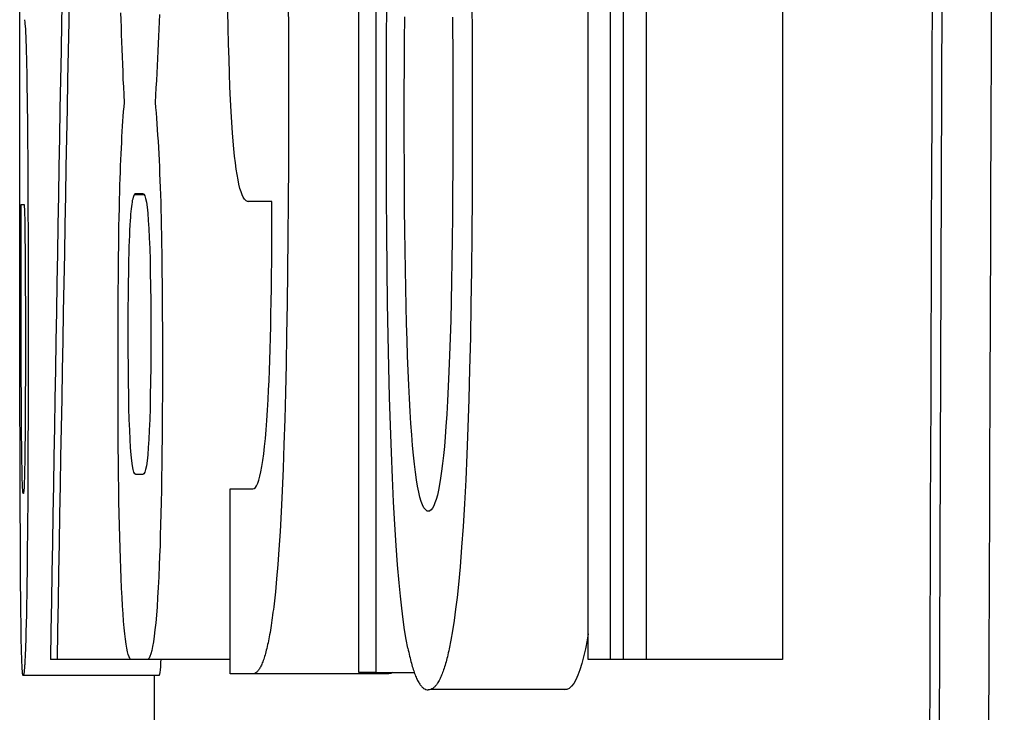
# Model space of a CAD drawing. Extents: x 86 to 639, y 68 to 658.
# Tile 54 of 66: x 467.52 to 469.7, y 340.02 to 341.55. Entities that reach past the tile are written whole.
import ezdxf

# ---------------------------------------------------------------- set-up
doc = ezdxf.new("R2010")
doc.units = 0
doc.layers.get('0').update_dxf_attribs({"linetype": 'CONTINUOUS'})

msp = doc.modelspace()

# ---------------------------------------------------------------- linework, layer by layer
at = {"color": 7, "linetype": 'CONTINUOUS'}
for p, q in [((469.5793, 347.3235), (469.5506, 339.3418)), ((468.7776, 340.1359), (468.7776, 342.5983)), ((468.826, 342.5983), (468.826, 340.1359)), ((468.8556, 340.1359), (468.8556, 342.5983)), ((468.9055, 342.5983), (468.9055, 340.1359)), ((469.2069, 342.5983), (469.2069, 340.1359)), ((468.2711, 340.1077), (468.2711, 342.5701)), ((468.3086, 342.5701), (468.3086, 340.1077)), ((467.5218, 341.5448), (467.5218, 341.6061)), ((468.115, 341.5864), (468.1153, 341.5267)), ((468.3322, 341.5037), (468.3327, 341.5832)), ((467.7458, 341.5493), (467.7453, 341.5654)), ((467.8303, 341.5617), (467.8297, 341.5455)), ((467.9825, 341.532), (467.9817, 341.5692)), ((468.5205, 341.581), (468.5209, 341.522)), ((467.5218, 341.4815), (467.5218, 341.5448)), ((467.5321, 341.5499), (467.5325, 341.5481)), ((467.5325, 341.5481), (467.533, 341.5451)), ((467.533, 341.5451), (467.5334, 341.5409)), ((467.5334, 341.5409), (467.5338, 341.5355)), ((467.7463, 341.5334), (467.7458, 341.5493)), ((467.8297, 341.5455), (467.8291, 341.5293)), ((468.3718, 341.5033), (468.3722, 341.5564)), ((468.4778, 341.5558), (468.4781, 341.5237)), ((467.5338, 341.5355), (467.5343, 341.529)), ((467.5343, 341.529), (467.5347, 341.5212)), ((467.5347, 341.5212), (467.5351, 341.5125)), ((467.7468, 341.5172), (467.7463, 341.5334)), ((467.7474, 341.5011), (467.7468, 341.5172)), ((467.8291, 341.5293), (467.8284, 341.5131)), ((467.9833, 341.4965), (467.9825, 341.532)), ((468.1153, 341.5267), (468.1155, 341.4654)), ((468.4781, 341.5237), (468.4783, 341.4907)), ((468.5209, 341.522), (468.5212, 341.4614)), ((467.5351, 341.5125), (467.5355, 341.5023)), ((467.5355, 341.5023), (467.5358, 341.4911)), ((467.748, 341.4846), (467.7474, 341.5011)), ((467.8277, 341.4971), (467.827, 341.4807)), ((467.8284, 341.5131), (467.8277, 341.4971)), ((467.9842, 341.4629), (467.9833, 341.4965)), ((468.3319, 341.4209), (468.3322, 341.5037)), ((468.3715, 341.4482), (468.3718, 341.5033)), ((467.5218, 341.4164), (467.5218, 341.4815)), ((467.5358, 341.4911), (467.5362, 341.4785)), ((467.5362, 341.4785), (467.5366, 341.465)), ((467.7486, 341.4681), (467.748, 341.4846)), ((467.827, 341.4807), (467.8262, 341.4645)), ((468.4783, 341.4907), (468.4785, 341.4573)), ((467.5366, 341.465), (467.5369, 341.4501)), ((467.7493, 341.4514), (467.7486, 341.4681)), ((467.75, 341.4349), (467.7493, 341.4514)), ((467.8262, 341.4645), (467.8254, 341.4483)), ((467.9852, 341.4311), (467.9842, 341.4629)), ((468.1155, 341.4654), (468.1155, 341.4024)), ((468.4785, 341.4573), (468.4786, 341.423)), ((468.5212, 341.4614), (468.5214, 341.3992)), ((467.5369, 341.4501), (467.5372, 341.4342)), ((467.5372, 341.4342), (467.5375, 341.4171)), ((467.7507, 341.418), (467.75, 341.4349)), ((467.8246, 341.4321), (467.8237, 341.4157)), ((467.8254, 341.4483), (467.8246, 341.4321)), ((467.9863, 341.4012), (467.9852, 341.4311)), ((468.3713, 341.391), (468.3715, 341.4482)), ((467.5218, 341.348), (467.5218, 341.4164)), ((467.5375, 341.4171), (467.5378, 341.3988)), ((467.7515, 341.4012), (467.7507, 341.418)), ((467.8237, 341.4157), (467.8228, 341.3995)), ((468.3318, 341.3353), (468.3319, 341.4209)), ((468.4786, 341.423), (468.4786, 341.3882)), ((467.5378, 341.3988), (467.5382, 341.3772)), ((467.7523, 341.3841), (467.7515, 341.4012)), ((467.8228, 341.3995), (467.8218, 341.3833)), ((467.9875, 341.373), (467.9863, 341.4012)), ((468.1155, 341.4024), (468.1154, 341.3144)), ((468.3713, 341.3318), (468.3713, 341.391)), ((468.4786, 341.3882), (468.4786, 341.3353)), ((468.5214, 341.3992), (468.5215, 341.3353)), ((467.5382, 341.3772), (467.5385, 341.3544)), ((467.7531, 341.3671), (467.7523, 341.3841)), ((467.7523, 341.3571), (467.7531, 341.3671)), ((467.8218, 341.3833), (467.8208, 341.3671)), ((467.8208, 341.3671), (467.8219, 341.3558)), ((467.9888, 341.3469), (467.9875, 341.373)), ((467.5218, 341.2816), (467.5218, 341.348)), ((467.5385, 341.3544), (467.5387, 341.3301)), ((467.7506, 341.3363), (467.7514, 341.3469)), ((467.7514, 341.3469), (467.7523, 341.3571)), ((467.8219, 341.3558), (467.8229, 341.3442)), ((467.8229, 341.3442), (467.8238, 341.3323)), ((467.9903, 341.3226), (467.9888, 341.3469)), ((467.5387, 341.3301), (467.539, 341.3045)), ((467.7491, 341.3143), (467.7499, 341.3256)), ((467.7499, 341.3256), (467.7506, 341.3363)), ((467.8238, 341.3323), (467.8248, 341.3201)), ((467.9918, 341.3001), (467.9903, 341.3226)), ((468.3319, 341.2464), (468.3318, 341.3353)), ((468.3713, 341.2791), (468.3713, 341.3318)), ((468.4786, 341.3353), (468.4786, 341.2771)), ((468.5215, 341.3353), (468.5214, 341.2455)), ((467.539, 341.3045), (467.5392, 341.2773)), ((467.7477, 341.2909), (467.7484, 341.3028)), ((467.7484, 341.3028), (467.7491, 341.3143)), ((467.8248, 341.3201), (467.8256, 341.3074)), ((467.8256, 341.3074), (467.8265, 341.2946)), ((467.9932, 341.2815), (467.9918, 341.3001)), ((468.1154, 341.3144), (468.1152, 341.2296)), ((467.5218, 341.2169), (467.5218, 341.2816)), ((467.7464, 341.2661), (467.7471, 341.2788)), ((467.7471, 341.2788), (467.7477, 341.2909)), ((467.8265, 341.2946), (467.8273, 341.2813)), ((467.8273, 341.2813), (467.8281, 341.2678)), ((467.9947, 341.2644), (467.9932, 341.2815)), ((468.3715, 341.2281), (468.3713, 341.2791)), ((467.5392, 341.2773), (467.5394, 341.2489)), ((467.7458, 341.2533), (467.7464, 341.2661)), ((467.8281, 341.2678), (467.8289, 341.2537)), ((467.9964, 341.2483), (467.9947, 341.2644)), ((468.4786, 341.2771), (468.4784, 341.2211)), ((467.5394, 341.2489), (467.5396, 341.219)), ((467.7447, 341.2268), (467.7453, 341.2402)), ((467.7453, 341.2402), (467.7458, 341.2533)), ((467.8289, 341.2537), (467.8296, 341.2394)), ((467.8296, 341.2394), (467.8303, 341.2248)), ((467.9981, 341.2336), (467.9964, 341.2483)), ((468.3322, 341.1608), (468.3319, 341.2464)), ((468.5214, 341.2455), (468.521, 341.1593)), ((467.5218, 341.1542), (467.5218, 341.2169)), ((467.5396, 341.219), (467.5398, 341.1879)), ((467.7437, 341.1987), (467.7442, 341.2129)), ((467.7442, 341.2129), (467.7447, 341.2268)), ((467.8303, 341.2248), (467.8309, 341.2099)), ((468, 341.2198), (467.9981, 341.2336)), ((468.0019, 341.2075), (468, 341.2198)), ((468.1152, 341.2296), (468.1147, 341.148)), ((468.3717, 341.1787), (468.3715, 341.2281)), ((468.4784, 341.2211), (468.4781, 341.167)), ((467.7432, 341.1842), (467.7437, 341.1987)), ((467.8309, 341.2099), (467.8315, 341.1945)), ((467.8315, 341.1945), (467.8321, 341.1788)), ((468.004, 341.1961), (468.0019, 341.2075)), ((468.0061, 341.1862), (468.004, 341.1961)), ((467.5398, 341.1879), (467.54, 341.1551)), ((467.7423, 341.1517), (467.7428, 341.1695)), ((467.7428, 341.1695), (467.7432, 341.1842)), ((467.8321, 341.1788), (467.8326, 341.1628)), ((468.0083, 341.1772), (468.0061, 341.1862)), ((468.0107, 341.1695), (468.0083, 341.1772)), ((468.0132, 341.1629), (468.0107, 341.1695)), ((468.3721, 341.1311), (468.3717, 341.1787)), ((467.5219, 341.0932), (467.5218, 341.1542)), ((467.54, 341.1551), (467.5401, 341.1211)), ((467.7419, 341.1332), (467.7423, 341.1517)), ((467.7706, 341.1469), (467.7713, 341.151)), ((467.7713, 341.151), (467.7721, 341.1544)), ((467.7721, 341.1544), (467.7728, 341.1574)), ((467.7728, 341.1574), (467.7736, 341.16)), ((467.7736, 341.16), (467.7745, 341.1622)), ((467.7745, 341.1622), (467.7753, 341.1637)), ((467.7753, 341.1637), (467.7762, 341.1649)), ((467.7762, 341.1649), (467.7771, 341.1657)), ((467.7771, 341.1657), (467.7781, 341.166)), ((467.7941, 341.166), (467.7962, 341.1646)), ((467.7962, 341.1646), (467.7981, 341.161)), ((467.7981, 341.161), (467.7999, 341.1549)), ((467.7999, 341.1549), (467.8016, 341.1465)), ((467.8326, 341.1628), (467.8332, 341.1466)), ((468.0157, 341.1578), (468.0132, 341.1629)), ((468.0184, 341.1536), (468.0157, 341.1578)), ((468.0212, 341.1506), (468.0184, 341.1536)), ((468.0789, 341.1484), (468.0271, 341.1484)), ((468.0789, 341.1139), (468.0789, 341.1484)), ((468.1147, 341.148), (468.1142, 341.0698)), ((468.3328, 341.0785), (468.3322, 341.1608)), ((468.4781, 341.167), (468.4777, 341.1152)), ((468.521, 341.1593), (468.5204, 341.0763)), ((467.5248, 341.1077), (467.5248, 341.1413)), ((467.5313, 341.1413), (467.5315, 341.1408)), ((467.5315, 341.1408), (467.5317, 341.1398)), ((467.5317, 341.1398), (467.5319, 341.1378)), ((467.5319, 341.1378), (467.532, 341.1354)), ((467.532, 341.1354), (467.5322, 341.1321)), ((467.5322, 341.1321), (467.5323, 341.1282)), ((467.5323, 341.1282), (467.5325, 341.1235)), ((467.7415, 341.1136), (467.7419, 341.1332)), ((467.7676, 341.1199), (467.7681, 341.1262)), ((467.7681, 341.1262), (467.7687, 341.1322)), ((467.7687, 341.1322), (467.7693, 341.1375)), ((467.7693, 341.1375), (467.77, 341.1424)), ((467.77, 341.1424), (467.7706, 341.1469)), ((467.8016, 341.1465), (467.8032, 341.1354)), ((467.8032, 341.1354), (467.8046, 341.1222)), ((467.8332, 341.1466), (467.8336, 341.1295)), ((467.8336, 341.1295), (467.8341, 341.112)), ((468.3725, 341.0849), (468.3721, 341.1311)), ((467.5248, 341.0753), (467.5248, 341.1077)), ((467.5325, 341.1235), (467.5326, 341.1183)), ((467.5326, 341.1183), (467.5328, 341.112)), ((467.5328, 341.112), (467.5329, 341.1053)), ((467.5329, 341.1053), (467.5331, 341.0976)), ((467.5401, 341.1211), (467.5402, 341.0855)), ((467.7411, 341.0933), (467.7415, 341.1136)), ((467.7659, 341.0958), (467.7665, 341.106)), ((467.7665, 341.106), (467.767, 341.1132)), ((467.767, 341.1132), (467.7676, 341.1199)), ((467.8046, 341.1222), (467.8059, 341.1063)), ((467.8059, 341.1063), (467.807, 341.0883)), ((467.8341, 341.112), (467.8345, 341.0935)), ((468.0788, 341.0805), (468.0789, 341.1139)), ((468.4777, 341.1152), (468.4771, 341.0652)), ((467.5219, 341.0341), (467.5219, 341.0932)), ((467.5331, 341.0976), (467.5332, 341.0895)), ((467.5332, 341.0895), (467.5333, 341.0805)), ((467.5402, 341.0855), (467.5403, 341.0488)), ((467.7408, 341.0719), (467.7411, 341.0933)), ((467.7648, 341.0733), (467.7654, 341.085)), ((467.7654, 341.085), (467.7659, 341.0958)), ((467.807, 341.0883), (467.8081, 341.0676)), ((467.8345, 341.0935), (467.8348, 341.0745)), ((468.3731, 341.0405), (468.3725, 341.0849)), ((467.5249, 341.0438), (467.5248, 341.0753)), ((467.5333, 341.0805), (467.5334, 341.0709)), ((467.5334, 341.0709), (467.5335, 341.0605)), ((467.5335, 341.0605), (467.5336, 341.0496)), ((467.7405, 341.0498), (467.7408, 341.0719)), ((467.7639, 341.048), (467.7643, 341.0612)), ((467.7643, 341.0612), (467.7648, 341.0733)), ((467.8081, 341.0676), (467.809, 341.0445)), ((467.8348, 341.0745), (467.8352, 341.0545)), ((468.0786, 341.0479), (468.0788, 341.0805)), ((468.1142, 341.0698), (468.1134, 340.9946)), ((468.3335, 340.9996), (468.3328, 341.0785)), ((468.4771, 341.0652), (468.4765, 341.0173)), ((468.5204, 341.0763), (468.5196, 340.9967)), ((467.5249, 341.0135), (467.5249, 341.0438)), ((467.5336, 341.0496), (467.5337, 341.0392)), ((467.5337, 341.0392), (467.5338, 341.0286)), ((467.5403, 341.0488), (467.5404, 341.0104)), ((467.7402, 341.0266), (467.7405, 341.0498)), ((467.7635, 341.0342), (467.7639, 341.048)), ((467.809, 341.0445), (467.8097, 341.019)), ((467.8352, 341.0545), (467.8355, 341.0341)), ((468.0784, 341.0164), (468.0786, 341.0479)), ((468.3737, 340.9976), (468.3731, 341.0405)), ((467.5219, 340.9768), (467.5219, 341.0341)), ((467.5338, 341.0286), (467.5339, 341.0176)), ((467.5339, 341.0176), (467.534, 341.0064)), ((467.7399, 341.0027), (467.7402, 341.0266)), ((467.7628, 341.0045), (467.7631, 341.0196)), ((467.7631, 341.0196), (467.7635, 341.0342)), ((467.8097, 341.019), (467.8103, 340.9913)), ((467.8355, 341.0341), (467.8358, 341.0128)), ((468.4765, 341.0173), (468.4757, 340.9715)), ((467.5249, 340.984), (467.5249, 341.0135)), ((467.534, 341.0064), (467.534, 340.9948)), ((467.534, 340.9948), (467.5341, 340.983)), ((467.5404, 341.0104), (467.5405, 340.9708)), ((467.7397, 340.9777), (467.7399, 341.0027)), ((467.7625, 340.9883), (467.7628, 341.0045)), ((467.8358, 341.0128), (467.8361, 340.9909)), ((468.0781, 340.9857), (468.0784, 341.0164)), ((468.3345, 340.9237), (468.3335, 340.9996)), ((468.3745, 340.9565), (468.3737, 340.9976)), ((468.5196, 340.9967), (468.5185, 340.9203)), ((467.522, 340.9216), (467.5219, 340.9768)), ((467.5249, 340.9557), (467.5249, 340.984)), ((467.5341, 340.983), (467.5341, 340.9709)), ((467.7395, 340.9518), (467.7397, 340.9777)), ((467.7622, 340.9716), (467.7625, 340.9883)), ((467.8103, 340.9913), (467.8108, 340.9608)), ((467.8361, 340.9909), (467.8363, 340.968)), ((468.0777, 340.9561), (468.0781, 340.9857)), ((468.1134, 340.9946), (468.1125, 340.9227)), ((467.525, 340.9284), (467.5249, 340.9557)), ((467.5341, 340.9709), (467.5342, 340.9586)), ((467.5342, 340.9586), (467.5342, 340.9458)), ((467.5405, 340.9708), (467.5405, 340.9297)), ((467.7394, 340.925), (467.7395, 340.9518)), ((467.7619, 340.9359), (467.762, 340.954)), ((467.762, 340.954), (467.7622, 340.9716)), ((467.8108, 340.9608), (467.8111, 340.9281)), ((467.8363, 340.968), (467.8365, 340.9446)), ((468.0773, 340.9273), (468.0777, 340.9561)), ((468.3753, 340.9167), (468.3745, 340.9565)), ((468.4757, 340.9715), (468.4748, 340.9278)), ((467.5342, 340.9458), (467.5343, 340.9328)), ((467.5343, 340.9328), (467.5343, 340.9194)), ((467.5405, 340.9297), (467.5405, 340.8873)), ((467.7617, 340.9168), (467.7619, 340.9359)), ((467.8365, 340.9446), (467.8366, 340.9203)), ((467.5221, 340.8679), (467.522, 340.9216)), ((467.525, 340.9022), (467.525, 340.9284)), ((467.5343, 340.9194), (467.5343, 340.9058)), ((467.7392, 340.8975), (467.7394, 340.925)), ((467.7616, 340.8972), (467.7617, 340.9168)), ((467.8111, 340.9281), (467.8113, 340.893)), ((467.8366, 340.9203), (467.8368, 340.8954)), ((468.0768, 340.8996), (468.0773, 340.9273)), ((468.1125, 340.9227), (468.1114, 340.8539)), ((468.3357, 340.8512), (468.3345, 340.9237)), ((468.3763, 340.8786), (468.3753, 340.9167)), ((468.4748, 340.9278), (468.4738, 340.8859)), ((468.5185, 340.9203), (468.5172, 340.8475)), ((467.525, 340.8768), (467.525, 340.9022)), ((467.5343, 340.9058), (467.5344, 340.8918)), ((467.5344, 340.8918), (467.5344, 340.8776)), ((467.5405, 340.8873), (467.5405, 340.839)), ((467.7391, 340.8689), (467.7392, 340.8975)), ((467.7616, 340.8766), (467.7616, 340.8972)), ((467.8113, 340.893), (467.8114, 340.8555)), ((467.8368, 340.8954), (467.8369, 340.8696)), ((468.0762, 340.8726), (468.0768, 340.8996)), ((467.5221, 340.8163), (467.5221, 340.8679)), ((467.5251, 340.8525), (467.525, 340.8768)), ((467.5344, 340.8776), (467.5344, 340.8631)), ((467.739, 340.8394), (467.7391, 340.8689)), ((467.7616, 340.8555), (467.7616, 340.8766)), ((467.8369, 340.8696), (467.837, 340.8434)), ((468.0756, 340.8467), (468.0762, 340.8726)), ((468.3773, 340.8421), (468.3763, 340.8786)), ((468.4738, 340.8859), (468.4726, 340.8462)), ((467.5251, 340.8292), (467.5251, 340.8525)), ((467.5344, 340.8631), (467.5344, 340.8485)), ((467.5344, 340.8485), (467.5344, 340.8271)), ((467.7616, 340.8177), (467.7616, 340.8555)), ((467.8114, 340.8555), (467.8113, 340.8177)), ((467.837, 340.8434), (467.837, 340.8162)), ((468.0749, 340.8216), (468.0756, 340.8467)), ((468.1114, 340.8539), (468.1102, 340.7885)), ((468.3371, 340.782), (468.3357, 340.8512)), ((468.4726, 340.8462), (468.4714, 340.8085)), ((468.5172, 340.8475), (468.5156, 340.7778)), ((467.5252, 340.8071), (467.5251, 340.8292)), ((467.5344, 340.8271), (467.5344, 340.8065)), ((467.5405, 340.839), (467.5405, 340.7924)), ((467.739, 340.809), (467.739, 340.8394)), ((468.0742, 340.7976), (468.0749, 340.8216)), ((468.3785, 340.8075), (468.3773, 340.8421)), ((467.5222, 340.7665), (467.5221, 340.8163)), ((467.5253, 340.7858), (467.5252, 340.8071)), ((467.5344, 340.8065), (467.5343, 340.7866)), ((467.739, 340.7779), (467.739, 340.809)), ((467.7618, 340.7826), (467.7616, 340.8177)), ((467.8113, 340.8177), (467.8111, 340.7826)), ((467.837, 340.8162), (467.837, 340.7885)), ((468.3798, 340.7742), (468.3785, 340.8075)), ((468.4714, 340.8085), (468.47, 340.7729)), ((467.5253, 340.7657), (467.5253, 340.7858)), ((467.5343, 340.7866), (467.5343, 340.7674)), ((467.5405, 340.7924), (467.5404, 340.7473)), ((467.739, 340.7412), (467.739, 340.7779)), ((467.7621, 340.7499), (467.7618, 340.7826)), ((467.8111, 340.7826), (467.8108, 340.7499)), ((467.837, 340.7885), (467.837, 340.7539)), ((468.0734, 340.7744), (468.0742, 340.7976)), ((468.1102, 340.7885), (468.1087, 340.726)), ((468.3388, 340.7161), (468.3371, 340.782)), ((468.5156, 340.7778), (468.5138, 340.7117)), ((467.5223, 340.7185), (467.5222, 340.7665)), ((467.5254, 340.7465), (467.5253, 340.7657)), ((467.5343, 340.7674), (467.5343, 340.7488)), ((468.0725, 340.7523), (468.0734, 340.7744)), ((468.3811, 340.7427), (468.3798, 340.7742)), ((468.47, 340.7729), (468.4685, 340.7392)), ((467.5255, 340.7285), (467.5254, 340.7465)), ((467.5343, 340.7488), (467.5342, 340.7309)), ((467.5404, 340.7473), (467.5403, 340.704)), ((467.7391, 340.7057), (467.739, 340.7412)), ((467.7626, 340.7196), (467.7621, 340.7499)), ((467.8108, 340.7499), (467.8103, 340.7196)), ((467.837, 340.7539), (467.8369, 340.7204)), ((468.0715, 340.7311), (468.0725, 340.7523)), ((468.3826, 340.7127), (468.3811, 340.7427)), ((468.4685, 340.7392), (468.4669, 340.7077)), ((467.5224, 340.6723), (467.5223, 340.7185)), ((467.5256, 340.7009), (467.5255, 340.7285)), ((467.5342, 340.7137), (467.5341, 340.6972)), ((467.5342, 340.7309), (467.5342, 340.7137)), ((467.7631, 340.6917), (467.7626, 340.7196)), ((467.8103, 340.7196), (467.8097, 340.6917)), ((467.8369, 340.7204), (467.8368, 340.6878)), ((468.0705, 340.7109), (468.0715, 340.7311)), ((468.1087, 340.726), (468.1072, 340.6669)), ((468.3406, 340.6533), (468.3388, 340.7161)), ((468.3842, 340.6845), (468.3826, 340.7127)), ((467.5258, 340.6754), (467.5256, 340.7009)), ((467.5341, 340.6972), (467.534, 340.6813)), ((467.5403, 340.704), (467.5402, 340.662)), ((467.7392, 340.6712), (467.7391, 340.7057)), ((467.7638, 340.6662), (467.7631, 340.6917)), ((467.8097, 340.6917), (467.809, 340.6662)), ((468.0692, 340.6868), (468.0705, 340.7109)), ((468.4669, 340.7077), (468.4652, 340.6782)), ((468.5138, 340.7117), (468.5117, 340.6486)), ((467.5225, 340.6281), (467.5224, 340.6723)), ((467.5259, 340.6515), (467.5258, 340.6754)), ((467.534, 340.6813), (467.5339, 340.6661)), ((467.7394, 340.6378), (467.7392, 340.6712)), ((467.8368, 340.6878), (467.8366, 340.6561)), ((468.0677, 340.6645), (468.0692, 340.6868)), ((468.3858, 340.6576), (468.3842, 340.6845)), ((468.4652, 340.6782), (468.4634, 340.6509)), ((467.5261, 340.6296), (467.5259, 340.6515)), ((467.5338, 340.6516), (467.5337, 340.6378)), ((467.5339, 340.6661), (467.5338, 340.6516)), ((467.5402, 340.662), (467.5401, 340.6217)), ((467.7647, 340.6431), (467.7638, 340.6662)), ((467.809, 340.6662), (467.8081, 340.6431)), ((467.8366, 340.6561), (467.8363, 340.6251)), ((468.0661, 340.6436), (468.0677, 340.6645)), ((468.1072, 340.6669), (468.1054, 340.611)), ((468.3427, 340.5938), (468.3406, 340.6533)), ((468.3876, 340.6327), (468.3858, 340.6576)), ((468.4634, 340.6509), (468.4616, 340.6281)), ((468.5117, 340.6486), (468.5095, 340.5891)), ((467.5226, 340.5856), (467.5225, 340.6281)), ((467.5263, 340.6092), (467.5261, 340.6296)), ((467.5337, 340.6378), (467.5336, 340.6246)), ((467.7396, 340.6052), (467.7394, 340.6378)), ((467.7656, 340.6226), (467.7647, 340.6431)), ((467.8081, 340.6431), (467.807, 340.6226)), ((467.8363, 340.6251), (467.8361, 340.5952)), ((468.0645, 340.6244), (468.0661, 340.6436)), ((468.3895, 340.6093), (468.3876, 340.6327)), ((468.4616, 340.6281), (468.4598, 340.6069)), ((467.5265, 340.5907), (467.5263, 340.6092)), ((467.5335, 340.6121), (467.5333, 340.6003)), ((467.5336, 340.6246), (467.5335, 340.6121)), ((467.5401, 340.6217), (467.5399, 340.5829)), ((467.7399, 340.5738), (467.7396, 340.6052)), ((467.7667, 340.6043), (467.7656, 340.6226)), ((467.7679, 340.5886), (467.7667, 340.6043)), ((467.8059, 340.6043), (467.8046, 340.5886)), ((467.807, 340.6226), (467.8059, 340.6043)), ((468.0609, 340.5904), (468.0627, 340.6065)), ((468.0627, 340.6065), (468.0645, 340.6244)), ((468.1054, 340.611), (468.1035, 340.5583)), ((468.3915, 340.5879), (468.3895, 340.6093)), ((468.4598, 340.6069), (468.4579, 340.5872)), ((467.5227, 340.5451), (467.5226, 340.5856)), ((467.5267, 340.5739), (467.5265, 340.5907)), ((467.5332, 340.5892), (467.5331, 340.5787)), ((467.5333, 340.6003), (467.5332, 340.5892)), ((467.5399, 340.5829), (467.5398, 340.5459)), ((467.7693, 340.5752), (467.7679, 340.5886)), ((467.8046, 340.5886), (467.8032, 340.5752)), ((467.8361, 340.5952), (467.8357, 340.5661)), ((468.0589, 340.5757), (468.0609, 340.5904)), ((468.345, 340.5375), (468.3427, 340.5938)), ((468.3936, 340.568), (468.3915, 340.5879)), ((468.4579, 340.5872), (468.4559, 340.569)), ((468.5095, 340.5891), (468.5069, 340.5328)), ((467.527, 340.5591), (467.5267, 340.5739)), ((467.5329, 340.5688), (467.5327, 340.5597)), ((467.5331, 340.5787), (467.5329, 340.5688)), ((467.7403, 340.5433), (467.7399, 340.5738)), ((467.7708, 340.5644), (467.7693, 340.5752)), ((467.7724, 340.5559), (467.7708, 340.5644)), ((467.8016, 340.5644), (467.7999, 340.5559)), ((467.8032, 340.5752), (467.8016, 340.5644)), ((467.8357, 340.5661), (467.8353, 340.538)), ((468.0547, 340.551), (468.0568, 340.5627)), ((468.0568, 340.5627), (468.0589, 340.5757)), ((468.3958, 340.55), (468.3936, 340.568)), ((468.4559, 340.569), (468.4538, 340.5521)), ((467.5228, 340.5126), (467.5227, 340.5451)), ((467.5273, 340.5457), (467.527, 340.5591)), ((467.5276, 340.5343), (467.5273, 340.5457)), ((467.5324, 340.5435), (467.5322, 340.5364)), ((467.5326, 340.5513), (467.5324, 340.5435)), ((467.5327, 340.5597), (467.5326, 340.5513)), ((467.5398, 340.5459), (467.5396, 340.5102)), ((467.7407, 340.5141), (467.7403, 340.5433)), ((467.7742, 340.5499), (467.7724, 340.5559)), ((467.7761, 340.5463), (467.7742, 340.5499)), ((467.7781, 340.5451), (467.7761, 340.5463)), ((467.7962, 340.5463), (467.7941, 340.5451)), ((467.7981, 340.5499), (467.7962, 340.5463)), ((467.7999, 340.5559), (467.7981, 340.5499)), ((467.8353, 340.538), (467.8348, 340.5105)), ((468.0501, 340.5325), (468.0524, 340.541)), ((468.0524, 340.541), (468.0547, 340.551)), ((468.1035, 340.5583), (468.1015, 340.5087)), ((468.3982, 340.5335), (468.3958, 340.55)), ((468.4538, 340.5521), (468.4516, 340.5368)), ((467.5279, 340.5246), (467.5276, 340.5343)), ((467.5282, 340.5168), (467.5279, 340.5246)), ((467.5285, 340.5105), (467.5282, 340.5168)), ((467.5315, 340.5192), (467.5313, 340.5148)), ((467.5317, 340.5243), (467.5315, 340.5192)), ((467.532, 340.53), (467.5317, 340.5243)), ((467.5322, 340.5364), (467.532, 340.53)), ((468.0398, 340.5141), (468.0425, 340.5164)), ((468.0425, 340.5164), (468.0451, 340.5202)), ((468.0451, 340.5202), (468.0477, 340.5257)), ((468.0477, 340.5257), (468.0501, 340.5325)), ((468.3475, 340.4846), (468.345, 340.5375)), ((468.4006, 340.519), (468.3982, 340.5335)), ((468.4032, 340.5059), (468.4006, 340.519)), ((468.4493, 340.5229), (468.4469, 340.5106)), ((468.4516, 340.5368), (468.4493, 340.5229)), ((468.5069, 340.5328), (468.5042, 340.4799)), ((467.5229, 340.4814), (467.5228, 340.5126)), ((467.5289, 340.5061), (467.5285, 340.5105)), ((467.5293, 340.5034), (467.5289, 340.5061)), ((467.5297, 340.5027), (467.5293, 340.5034)), ((467.5293, 340.5034), (467.5301, 340.5034)), ((467.53, 340.503), (467.5297, 340.5027)), ((467.5303, 340.504), (467.53, 340.503)), ((467.5305, 340.5057), (467.5303, 340.504)), ((467.5308, 340.5081), (467.5305, 340.5057)), ((467.531, 340.5111), (467.5308, 340.5081)), ((467.5313, 340.5148), (467.531, 340.5111)), ((467.5396, 340.5102), (467.5394, 340.4762)), ((467.7411, 340.4856), (467.7407, 340.5141)), ((467.8348, 340.5105), (467.8343, 340.484)), ((467.9868, 340.1042), (467.9868, 340.5134)), ((467.9868, 340.5134), (468.037, 340.5134)), ((468.037, 340.5134), (468.0398, 340.5141)), ((468.1015, 340.5087), (468.0993, 340.4623)), ((468.4059, 340.4948), (468.4032, 340.5059)), ((468.4087, 340.4852), (468.4059, 340.4948)), ((468.4444, 340.4995), (468.4418, 340.49)), ((468.4469, 340.5106), (468.4444, 340.4995)), ((467.523, 340.4514), (467.5229, 340.4814)), ((467.5394, 340.4762), (467.5391, 340.4437)), ((467.7416, 340.4583), (467.7411, 340.4856)), ((467.8343, 340.484), (467.8337, 340.4584)), ((468.3503, 340.4347), (468.3475, 340.4846)), ((468.4116, 340.4776), (468.4087, 340.4852)), ((468.4146, 340.4715), (468.4116, 340.4776)), ((468.4364, 340.4755), (468.4335, 340.4703)), ((468.4391, 340.482), (468.4364, 340.4755)), ((468.4418, 340.49), (468.4391, 340.482)), ((468.5042, 340.4799), (468.5012, 340.4302)), ((467.5232, 340.4227), (467.523, 340.4514)), ((467.7422, 340.4319), (467.7416, 340.4583)), ((467.8337, 340.4584), (467.8331, 340.4338)), ((468.0993, 340.4623), (468.0969, 340.4191)), ((468.4178, 340.4673), (468.4146, 340.4715)), ((468.421, 340.4647), (468.4178, 340.4673)), ((468.4244, 340.464), (468.421, 340.4647)), ((468.421, 340.4647), (468.4277, 340.4647)), ((468.4275, 340.4646), (468.4244, 340.464)), ((468.4306, 340.4668), (468.4275, 340.4646)), ((468.4335, 340.4703), (468.4306, 340.4668)), ((467.5391, 340.4437), (467.5389, 340.4129)), ((467.7428, 340.4067), (467.7422, 340.4319)), ((467.8331, 340.4338), (467.8324, 340.4099)), ((468.3532, 340.3883), (468.3503, 340.4347)), ((468.5012, 340.4302), (468.498, 340.3841)), ((467.5233, 340.3951), (467.5232, 340.4227)), ((467.5389, 340.4129), (467.5386, 340.3835)), ((467.8324, 340.4099), (467.8317, 340.387)), ((468.0969, 340.4191), (468.0943, 340.3793)), ((467.5234, 340.3689), (467.5233, 340.3951)), ((467.7435, 340.3823), (467.7428, 340.4067)), ((467.8317, 340.387), (467.8309, 340.365)), ((468.3564, 340.345), (468.3532, 340.3883)), ((467.5236, 340.3438), (467.5234, 340.3689)), ((467.5386, 340.3835), (467.5383, 340.3558)), ((467.7442, 340.3591), (467.7435, 340.3823)), ((467.8309, 340.365), (467.8301, 340.344)), ((468.0943, 340.3793), (468.0919, 340.3458)), ((468.498, 340.3841), (468.4945, 340.3411)), ((467.5238, 340.3201), (467.5236, 340.3438)), ((467.5383, 340.3558), (467.538, 340.3296)), ((467.745, 340.3369), (467.7442, 340.3591)), ((467.8301, 340.344), (467.829, 340.3186)), ((468.0919, 340.3458), (468.0893, 340.3147)), ((468.3599, 340.3052), (468.3564, 340.345)), ((467.538, 340.3296), (467.5377, 340.3052)), ((467.7458, 340.3158), (467.745, 340.3369)), ((468.4945, 340.3411), (468.4908, 340.3017)), ((467.5239, 340.2975), (467.5238, 340.3201)), ((467.5377, 340.3052), (467.5373, 340.2803)), ((467.7467, 340.2939), (467.7458, 340.3158)), ((467.829, 340.3186), (467.8278, 340.2951)), ((468.0893, 340.3147), (468.0865, 340.2857)), ((468.3627, 340.2764), (468.3599, 340.3052)), ((468.4908, 340.3017), (468.4878, 340.2735)), ((467.5241, 340.2762), (467.5239, 340.2975)), ((467.5373, 340.2803), (467.5369, 340.2571)), ((467.7478, 340.2735), (467.7467, 340.2939)), ((467.8278, 340.2951), (467.8265, 340.273)), ((468.0865, 340.2857), (468.0836, 340.2589)), ((467.5243, 340.2561), (467.5241, 340.2762)), ((467.5245, 340.2374), (467.5243, 340.2561)), ((467.5369, 340.2571), (467.5365, 340.2355)), ((467.7488, 340.2545), (467.7478, 340.2735)), ((467.8265, 340.273), (467.8251, 340.2528)), ((468.3657, 340.2497), (468.3627, 340.2764)), ((468.4878, 340.2735), (468.4847, 340.2471)), ((467.5247, 340.2197), (467.5245, 340.2374)), ((467.5365, 340.2355), (467.5361, 340.2156)), ((467.75, 340.237), (467.7488, 340.2545)), ((467.7512, 340.2207), (467.75, 340.237)), ((467.8237, 340.234), (467.8222, 340.2169)), ((467.8251, 340.2528), (467.8237, 340.234)), ((468.3688, 340.2248), (468.3657, 340.2497)), ((468.4847, 340.2471), (468.4813, 340.2225)), ((467.5249, 340.2035), (467.5247, 340.2197)), ((467.5361, 340.2156), (467.5356, 340.1971)), ((467.7525, 340.206), (467.7512, 340.2207)), ((467.8222, 340.2169), (467.8206, 340.2014)), ((468.3721, 340.2017), (468.3688, 340.2248)), ((468.4813, 340.2225), (468.4779, 340.1997)), ((467.5252, 340.1885), (467.5249, 340.2035)), ((467.5356, 340.1971), (467.5351, 340.1803)), ((467.7538, 340.1927), (467.7525, 340.206)), ((467.7552, 340.1808), (467.7538, 340.1927)), ((467.8206, 340.2014), (467.8189, 340.1878)), ((468.3755, 340.1804), (468.3721, 340.2017)), ((468.4779, 340.1997), (468.4742, 340.1787)), ((468.7776, 340.1926), (468.7752, 340.1787)), ((467.5254, 340.1747), (467.5252, 340.1885)), ((467.5256, 340.1656), (467.5254, 340.1747)), ((467.5351, 340.1803), (467.5346, 340.1651)), ((467.7567, 340.1702), (467.7552, 340.1808)), ((467.7583, 340.161), (467.7567, 340.1702)), ((467.8172, 340.1755), (467.8154, 340.165)), ((467.8189, 340.1878), (467.8172, 340.1755)), ((468.3792, 340.1611), (468.3755, 340.1804)), ((468.4742, 340.1787), (468.4705, 340.1597)), ((468.7752, 340.1787), (468.7714, 340.1597)), ((467.5258, 340.1572), (467.5256, 340.1656)), ((467.526, 340.1494), (467.5258, 340.1572)), ((467.5262, 340.1422), (467.526, 340.1494)), ((467.7599, 340.1532), (467.7583, 340.161)), ((467.7616, 340.147), (467.7599, 340.1532)), ((467.7633, 340.1421), (467.7616, 340.147)), ((467.8116, 340.1488), (467.8095, 340.143)), ((467.8135, 340.156), (467.8116, 340.1488)), ((467.8154, 340.165), (467.8135, 340.156)), ((468.7714, 340.1597), (468.7675, 340.1423)), ((467.5264, 340.1353), (467.5262, 340.1422)), ((467.5266, 340.1293), (467.5264, 340.1353)), ((467.5269, 340.1238), (467.5266, 340.1293)), ((467.6045, 340.1359), (467.5899, 340.1359)), ((467.769, 340.1359), (467.6045, 340.1359)), ((467.7651, 340.1386), (467.7633, 340.1421)), ((467.767, 340.1365), (467.7651, 340.1386)), ((467.769, 340.1359), (467.767, 340.1365)), ((467.8031, 340.1359), (467.769, 340.1359)), ((467.9868, 340.1359), (467.8031, 340.1359)), ((467.8095, 340.143), (467.8075, 340.139)), ((467.8331, 340.1292), (467.8325, 340.1203)), ((467.8334, 340.1359), (467.8331, 340.1292)), ((468.7634, 340.127), (468.7591, 340.1132)), ((468.7675, 340.1423), (468.7634, 340.127)), ((468.826, 340.1359), (468.7776, 340.1359)), ((468.8556, 340.1359), (468.826, 340.1359)), ((468.9055, 340.1359), (468.8556, 340.1359)), ((469.2069, 340.1359), (468.9055, 340.1359)), ((467.5271, 340.119), (467.5269, 340.1238)), ((467.5274, 340.1145), (467.5271, 340.119)), ((467.5277, 340.1108), (467.5274, 340.1145)), ((467.528, 340.1075), (467.5277, 340.1108)), ((467.5283, 340.1051), (467.528, 340.1075)), ((467.5286, 340.103), (467.5283, 340.1051)), ((467.5289, 340.1016), (467.5286, 340.103)), ((467.8308, 340.1037), (467.8302, 340.1013)), ((467.8314, 340.1076), (467.8308, 340.1037)), ((467.832, 340.1133), (467.8314, 340.1076)), ((467.8325, 340.1203), (467.832, 340.1133)), ((468.0364, 340.1042), (467.9868, 340.1042)), ((468.3369, 340.1042), (468.0364, 340.1042)), ((468.3086, 340.1077), (468.2711, 340.1077)), ((468.3086, 340.1077), (468.3932, 340.1077)), ((468.3417, 340.1052), (468.3369, 340.1042)), ((468.3453, 340.1077), (468.3417, 340.1052)), ((468.7591, 340.1132), (468.7547, 340.1015)), ((467.5293, 340.1007), (467.5289, 340.1016)), ((467.5296, 340.1006), (467.5293, 340.1007)), ((467.8297, 340.1006), (467.5296, 340.1006)), ((467.819, 340.1006), (467.819, 339.3419)), ((467.8302, 340.1013), (467.8297, 340.1006)), ((468.7455, 340.0833), (468.7406, 340.0769)), ((468.7502, 340.0914), (468.7455, 340.0833)), ((468.7547, 340.1015), (468.7502, 340.0914)), ((468.7305, 340.0697), (468.4296, 340.0697)), ((468.7305, 340.0697), (468.7252, 340.0688)), ((468.7356, 340.0724), (468.7305, 340.0697)), ((468.7406, 340.0769), (468.7356, 340.0724))]:
    msp.add_line(p, q, dxfattribs=at)
at = {"color": 8, "linetype": 'CONTINUOUS'}
msp.add_line((467.7753, 341.1637), (467.7967, 341.1637), dxfattribs=at)
at = {"color": 7, "linetype": 'CONTINUOUS'}
for centre, major_axis, ratio, start_param, end_param in [((767.819, -624.821), (0, 9042.9509), 0.033175, 1.463084, 1.463973), ((767.819, 331.2995), (0, 406.6968), 0.738388, 1.544026, 1.549067), ((767.819, 330.1026), (0, 420.42), 0.714286, 1.542052, 1.546929), ((767.819, 341.7781), (300.3, 0), 0.036145, 3.199433, 3.199599), ((767.819, 341.2833), (300.3, 0), 0.007722, 3.199599, 3.199772), ((767.819, 331.2201), (300.3, 0), 0.491089, 3.080263, 3.080431), ((767.819, 332.4072), (300.3, 0), 0.426415, 3.080431, 3.080608), ((767.819, 334.5359), (300.3, 0), 0.309932, 3.080795, 3.080989), ((767.819, 333.4996), (300.3, 0), 0.366726, 3.080608, 3.080795), ((767.819, 335.382), (300.3, 0), 0.263415, 3.080989, 3.081195), ((767.819, 339.4529), (300.3, 0), 0.231939, 3.13156, 3.131735), ((767.819, 339.3459), (300.3, 0), 0.267465, 3.131393, 3.13156), ((767.819, 336.226), (300.3, 0), 0.216849, 3.081195, 3.081408), ((767.819, 348.2042), (300.3, 0), 0.354125, 3.217298, 3.217464), ((767.819, 331.7465), (300.3, 0), 0.352227, 3.061968, 3.062133), ((767.819, 339.678), (300.3, 0), 0.155323, 3.131918, 3.132108), ((767.819, 339.5841), (300.3, 0), 0.187614, 3.131735, 3.131918), ((767.819, 339.9567), (300.3, 0), 0.013725, 3.097924, 3.098094), ((767.819, 339.4997), (300.3, 0), 0.048583, 3.09776, 3.097924), ((767.819, 337.6452), (300.3, 0), 0.138129, 3.081632, 3.081864), ((767.819, 336.9299), (300.3, 0), 0.177877, 3.081408, 3.081632), ((767.819, 346.9986), (300.3, 0), 0.301158, 3.217464, 3.217637), ((767.819, 346.0443), (300.3, 0), 0.259328, 3.217637, 3.217816), ((767.819, 334.0033), (300.3, 0), 0.257463, 3.062305, 3.062484), ((767.819, 333.047), (300.3, 0), 0.297665, 3.062133, 3.062305), ((767.819, 340.0078), (300.3, 0), 0.036036, 3.132727, 3.132949), ((767.819, 339.942), (300.3, 0), 0.060748, 3.132513, 3.132727), ((767.819, 339.857), (300.3, 0), 0.091935, 3.132306, 3.132513), ((767.819, 339.7853), (300.3, 0), 0.117647, 3.132108, 3.132306), ((767.819, 339.8854), (300.3, 0), 0.012422, 3.082615, 3.082884), ((767.819, 339.3781), (300.3, 0), 0.041078, 3.082356, 3.082615), ((767.819, 338.8538), (300.3, 0), 0.070573, 3.082105, 3.082356), ((767.819, 338.2396), (300.3, 0), 0.104972, 3.081864, 3.082105), ((767.819, 345.0407), (300.3, 0), 0.21544, 3.217816, 3.218002), ((767.819, 335.1104), (300.3, 0), 0.210811, 3.062484, 3.06267), ((767.819, 340.075), (300.3, 0), 0.01016, 3.132949, 3.133178), ((767.819, 344.1544), (300.3, 0), 0.176776, 3.218002, 3.218195), ((767.819, 343.2815), (300.3, 0), 0.138796, 3.218195, 3.218394), ((767.819, 342.5482), (300.3, 0), 0.106969, 3.218394, 3.2186), ((767.819, 337.6396), (300.3, 0), 0.103728, 3.063061, 3.063267), ((767.819, 336.8762), (300.3, 0), 0.136134, 3.062862, 3.063061), ((767.819, 335.9572), (300.3, 0), 0.175043, 3.06267, 3.062862), ((767.819, 341.7064), (300.3, 0), 0.070533, 3.2186, 3.218814), ((767.819, 341.023), (300.3, 0), 0.041033, 3.218814, 3.219033), ((767.819, 340.3777), (300.3, 0), 0.013255, 3.219033, 3.21926), ((767.819, 339.7586), (300.3, 0), 0.013314, 3.063699, 3.063925), ((767.819, 339.1109), (300.3, 0), 0.041033, 3.06348, 3.063699), ((767.819, 338.4144), (300.3, 0), 0.070755, 3.063267, 3.06348)]:
    msp.add_ellipse(centre, major_axis=major_axis, ratio=ratio, start_param=start_param, end_param=end_param, dxfattribs=at)
msp.add_open_spline([(469.6603, 339.3418), (469.667, 341.1386), (469.6793, 344.4039), (469.6912, 347.6693), (469.6966, 349.1379)], degree=3, knots=[0, 0, 0, 0, 0.55027, 1, 1, 1, 1], dxfattribs=at)
for points in [[(467.7781, 341.166), (467.7834, 341.166), (467.7887, 341.166), (467.7941, 341.166)], [(467.5248, 341.1413), (467.5266, 341.1413), (467.5288, 341.1413), (467.5313, 341.1413)], [(467.7941, 340.5451), (467.7887, 340.5451), (467.7834, 340.5451), (467.7781, 340.5451)]]:
    msp.add_open_spline(points, degree=3, dxfattribs=at)

doc.saveas('drawing.dxf')
